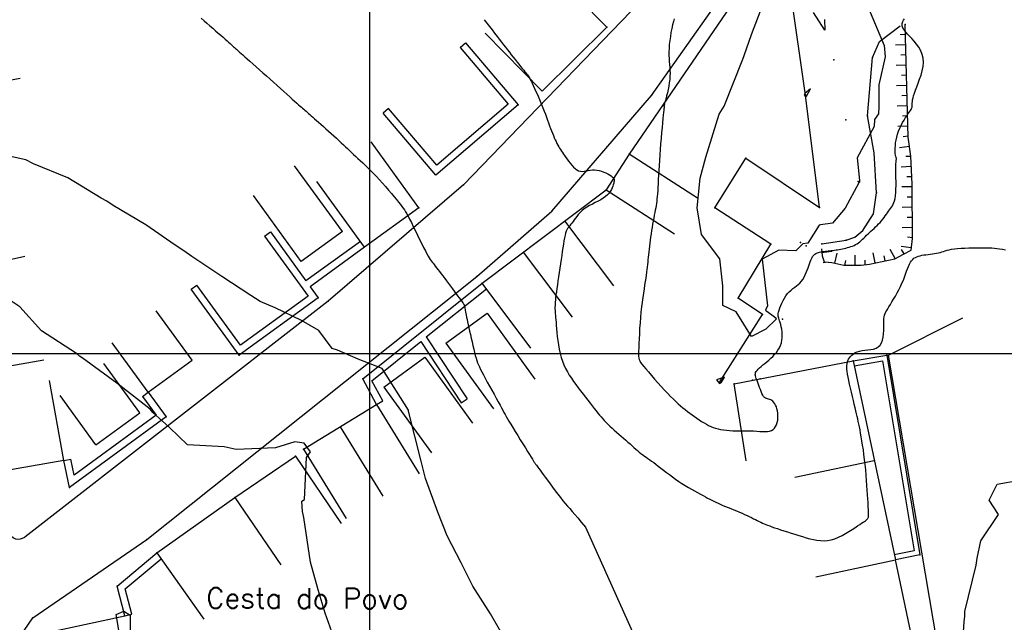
# Model space of a CAD drawing. Header units: millimetres. Extents: x 196436 to 199900, y 8705373 to 8708636.
# Tile 174 of 238: x 198266 to 198362, y 8706874 to 8706933. Entities that reach past the tile are written whole.
import ezdxf
from ezdxf.enums import TextEntityAlignment as Align

# ---------------------------------------------------------------- set-up
doc = ezdxf.new("R2010")
doc.units = ezdxf.units.MM
doc.header["$LTSCALE"] = 5
for name, color, linetype in [('$CURVAS1', 30, 'Continuous'), ('$CURVAS2', 40, 'Continuous'), ('CASA', 6, 'Continuous'), ('MALHA', 9, 'Continuous'), ('MEIO-FIO', 7, 'Continuous'), ('MURO', 9, 'Continuous'), ('PE', 7, 'Continuous'), ('PONTE', 3, 'Continuous'), ('TALUDE', 212, 'Continuous'), ('TEXTO', 2, 'Continuous')]:
    doc.layers.add(name, color=color, linetype=linetype)
doc.styles.add('GEOSIS', font='ROMANS.SHX')

# ---------------------------------------------------------------- blocks, each defined once
blk = doc.blocks.new('C')
at = {"layer": 'CASA'}
blk.add_lwpolyline([(0, 0), (0, 8)], dxfattribs=at)
blk = doc.blocks.new('T1')
at = {"layer": 'TALUDE'}
for points in [[(0, 0), (0, 1)], [(1, 0), (1, 0.5)]]:
    blk.add_lwpolyline(points, dxfattribs=at)
blk = doc.blocks.new('A$C52B76FAD')
at = {"layer": 'CASA'}
for points in [[(0, 8), (0, 0)], [(0, 8), (5, 8)], [(5, 8), (5, 0)]]:
    blk.add_lwpolyline(points, dxfattribs=at)
blk = doc.blocks.new('A$C4E6421C2')
at = {"layer": 'CASA', "rotation": 289.1624398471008}
blk.add_blockref('A$C52B76FAD', (0, 4.723), dxfattribs=at)

msp = doc.modelspace()

# ---------------------------------------------------------------- linework, layer by layer
at = {"layer": '$CURVAS1'}
for points in [[(198344.755, 8706932.827, 680), (198344.798, 8706931.776, 680), (198343.68, 8706933.504, 680)], [(198342.745, 8706925.355, 680), (198342.965, 8706925.295, 680), (198343.369, 8706926.008, 680), (198342.812, 8706925.557, 680), (198342.745, 8706925.355, 680)], [(198312.911, 8706872.633, 685), (198311.894, 8706874.384, 685), (198310.168, 8706877.12, 685), (198309.03, 8706879.397, 685), (198307.653, 8706882.057, 685), (198306.733, 8706884.407, 685), (198305.497, 8706887.706, 685), (198305.075, 8706889.414, 685), (198303.831, 8706894.324, 685), (198303.823, 8706894.43, 685), (198301.257, 8706898.524, 685), (198300.669, 8706898.746, 685), (198298.895, 8706899.442, 685), (198296.845, 8706900.331, 685), (198296.319, 8706900.467, 685), (198295.02, 8706902.247, 685), (198293.298, 8706903.226, 685), (198290.729, 8706904.477, 685), (198289.236, 8706905.104, 685), (198288.336, 8706905.674, 685), (198285.465, 8706907.556, 685), (198282.539, 8706909.513, 685), (198281.735, 8706910.091, 685), (198280.889, 8706910.644, 685), (198278.015, 8706912.644, 685), (198274.791, 8706914.547, 685), (198274.174, 8706914.96, 685), (198273.613, 8706915.267, 685), (198270.317, 8706917.242, 685), (198266.954, 8706918.644, 685), (198266.206, 8706919.022, 685), (198263.671, 8706919.596, 685)]]:
    msp.add_polyline3d(points, dxfattribs=at)
at = {"layer": '$CURVAS2', "elevation": 684}
msp.add_lwpolyline([(198321.231, 8706882.926), (198326.863, 8706870.446), (198332.535, 8706849.07), (198334.162, 8706833.473), (198335.448, 8706817.2), (198336.078, 8706806.352), (198335.011, 8706794.833), (198331.878, 8706776.546), (198328.103, 8706766.395), (198327.05, 8706758.266), (198325.296, 8706745.056), (198326.296, 8706740.984), (198328.339, 8706743.009), (198329.769, 8706750.255), (198330.303, 8706757.614), (198330.064, 8706760.208), (198330.914, 8706763.131), (198334.896, 8706774.239), (198337.185, 8706780.836), (198343.698, 8706798.758), (198344.01, 8706808.205), (198344.914, 8706823.704), (198346.578, 8706833.685), (198352.552, 8706836.188)], dxfattribs=at)
at = {"layer": '$CURVAS2'}
for points in [[(198349.077, 8706933.945, 681), (198350.618, 8706930.246, 681), (198350.704, 8706929.157, 681), (198350.108, 8706926.393, 681), (198350.083, 8706924.218, 681), (198350.059, 8706923.541, 681), (198349.669, 8706922.995, 681), (198349.624, 8706922.294, 681), (198347.973, 8706919.227, 681), (198348.186, 8706916.991, 681), (198348.202, 8706916.825, 681), (198348.121, 8706916.748, 681), (198346.796, 8706914.279, 681), (198345.526, 8706912.799, 681), (198344.366, 8706912.62, 681), (198344.209, 8706912.592, 681), (198343.126, 8706910.843, 681), (198342.602, 8706910.767, 681), (198341.923, 8706910.068, 681), (198340.269, 8706910.136, 681), (198338.631, 8706909.268, 681), (198339.128, 8706904.672, 681), (198338.956, 8706904.249, 681), (198339.963, 8706903.496, 681), (198339.986, 8706903.372, 681), (198338.99, 8706902.364, 681), (198337.585, 8706901.662, 681), (198336.061, 8706904.077, 681), (198334.758, 8706904.696, 681), (198334.764, 8706906.633, 681), (198334.444, 8706909.286, 681), (198332.644, 8706911.672, 681), (198332.227, 8706914.296, 681), (198332.219, 8706914.305, 681), (198332.52, 8706917.212, 681), (198333.08, 8706919.292, 681), (198334.397, 8706923.507, 681), (198334.881, 8706924.284, 681), (198336.71, 8706928.917, 681), (198336.845, 8706929.276, 681), (198337.584, 8706931.356, 681), (198338.675, 8706934.268, 681)], [(198283.458, 8706932.937, 684), (198283.733, 8706932.701, 684), (198284.015, 8706932.457, 684), (198284.3, 8706932.209, 684), (198284.583, 8706931.962, 684), (198284.859, 8706931.72, 684), (198285.124, 8706931.487, 684), (198285.373, 8706931.268, 684), (198285.602, 8706931.066, 684), (198285.806, 8706930.886, 684), (198285.987, 8706930.725, 684), (198286.148, 8706930.582, 684), (198286.291, 8706930.455, 684), (198286.418, 8706930.341, 684), (198286.531, 8706930.239, 684), (198286.634, 8706930.145, 684), (198286.729, 8706930.059, 684), (198286.818, 8706929.977, 684), (198286.907, 8706929.895, 684), (198287.001, 8706929.809, 684), (198287.105, 8706929.714, 684), (198287.225, 8706929.606, 684), (198287.365, 8706929.479, 684), (198287.532, 8706929.33, 684), (198287.731, 8706929.154, 684), (198287.965, 8706928.947, 684), (198288.232, 8706928.713, 684), (198288.525, 8706928.456, 684), (198288.84, 8706928.179, 684), (198289.173, 8706927.886, 684), (198289.517, 8706927.582, 684), (198289.868, 8706927.272, 684), (198290.221, 8706926.958, 684), (198290.571, 8706926.645, 684), (198290.914, 8706926.336, 684), (198291.247, 8706926.036, 684), (198291.567, 8706925.747, 684), (198291.869, 8706925.474, 684), (198292.151, 8706925.219, 684), (198292.409, 8706924.986, 684), (198292.639, 8706924.779, 684), (198292.84, 8706924.599, 684), (198293.015, 8706924.444, 684), (198293.167, 8706924.31, 684), (198293.302, 8706924.193, 684), (198293.424, 8706924.087, 684), (198293.538, 8706923.989, 684), (198293.649, 8706923.894, 684), (198293.76, 8706923.799, 684), (198293.876, 8706923.699, 684), (198293.999, 8706923.592, 684), (198294.132, 8706923.477, 684), (198294.275, 8706923.352, 684), (198294.431, 8706923.214, 684), (198294.602, 8706923.064, 684), (198294.79, 8706922.898, 684), (198294.997, 8706922.715, 684), (198295.222, 8706922.515, 684), (198295.464, 8706922.301, 684), (198295.717, 8706922.075, 684), (198295.977, 8706921.842, 684), (198296.24, 8706921.607, 684), (198296.5, 8706921.372, 684), (198296.753, 8706921.141, 684), (198296.994, 8706920.919, 684), (198297.221, 8706920.708, 684), (198297.436, 8706920.506, 684), (198297.641, 8706920.312, 684), (198297.839, 8706920.123, 684), (198298.036, 8706919.936, 684), (198298.233, 8706919.748, 684), (198298.434, 8706919.559, 684), (198298.642, 8706919.364, 684), (198298.861, 8706919.162, 684), (198299.09, 8706918.951, 684), (198299.329, 8706918.729, 684), (198299.578, 8706918.494, 684), (198299.838, 8706918.245, 684), (198300.108, 8706917.979, 684), (198300.387, 8706917.696, 684), (198300.676, 8706917.392, 684), (198300.973, 8706917.069, 684), (198301.274, 8706916.732, 684), (198301.574, 8706916.389, 684), (198301.867, 8706916.048, 684), (198302.147, 8706915.716, 684), (198302.41, 8706915.402, 684), (198302.648, 8706915.113, 684), (198302.858, 8706914.857, 684), (198303.035, 8706914.638, 684), (198303.186, 8706914.447, 684), (198303.317, 8706914.272, 684), (198303.436, 8706914.1, 684), (198303.55, 8706913.918, 684), (198303.669, 8706913.715, 684), (198303.797, 8706913.476, 684), (198303.945, 8706913.191, 684), (198304.115, 8706912.85, 684), (198304.306, 8706912.465, 684), (198304.509, 8706912.051, 684), (198304.719, 8706911.622, 684), (198304.928, 8706911.194, 684), (198305.131, 8706910.782, 684), (198305.321, 8706910.401, 684), (198305.491, 8706910.067, 684), (198305.638, 8706909.79, 684), (198305.763, 8706909.564, 684), (198305.872, 8706909.379, 684), (198305.969, 8706909.226, 684), (198306.061, 8706909.094, 684), (198306.152, 8706908.974, 684), (198306.246, 8706908.854, 684), (198306.35, 8706908.726, 684), (198306.466, 8706908.58, 684), (198306.595, 8706908.417, 684), (198306.736, 8706908.238, 684), (198306.887, 8706908.042, 684), (198307.048, 8706907.833, 684), (198307.218, 8706907.61, 684), (198307.396, 8706907.375, 684), (198307.58, 8706907.13, 684), (198307.769, 8706906.875, 684), (198307.96, 8706906.616, 684), (198308.149, 8706906.359, 684), (198308.332, 8706906.108, 684), (198308.506, 8706905.871, 684), (198308.667, 8706905.652, 684), (198308.811, 8706905.456, 684), (198308.935, 8706905.291, 684), (198309.035, 8706905.159, 684), (198309.114, 8706905.056, 684), (198309.175, 8706904.979, 684), (198309.22, 8706904.922, 684), (198309.253, 8706904.879, 684), (198309.276, 8706904.845, 684), (198309.292, 8706904.816, 684), (198309.305, 8706904.786, 684), (198309.317, 8706904.75, 684), (198309.328, 8706904.707, 684), (198309.34, 8706904.655, 684), (198309.353, 8706904.592, 684), (198309.367, 8706904.518, 684), (198309.383, 8706904.431, 684), (198309.402, 8706904.329, 684), (198309.424, 8706904.212, 684), (198309.45, 8706904.077, 684), (198309.48, 8706903.923, 684), (198309.515, 8706903.749, 684), (198309.554, 8706903.554, 684), (198309.6, 8706903.335, 684), (198309.65, 8706903.091, 684), (198309.708, 8706902.82, 684), (198309.771, 8706902.522, 684), (198309.842, 8706902.196, 684), (198309.918, 8706901.849, 684), (198309.999, 8706901.489, 684), (198310.081, 8706901.125, 684), (198310.165, 8706900.766, 684), (198310.248, 8706900.419, 684), (198310.329, 8706900.093, 684), (198310.406, 8706899.797, 684), (198310.479, 8706899.536, 684), (198310.551, 8706899.303, 684), (198310.627, 8706899.086, 684), (198310.709, 8706898.876, 684), (198310.804, 8706898.661, 684), (198310.914, 8706898.431, 684), (198311.045, 8706898.176, 684), (198311.199, 8706897.884, 684), (198311.381, 8706897.549, 684), (198311.584, 8706897.18, 684), (198311.801, 8706896.788, 684), (198312.024, 8706896.386, 684), (198312.247, 8706895.986, 684), (198312.461, 8706895.6, 684), (198312.661, 8706895.241, 684), (198312.837, 8706894.92, 684), (198312.986, 8706894.645, 684), (198313.113, 8706894.408, 684), (198313.227, 8706894.195, 684), (198313.336, 8706893.994, 684), (198313.448, 8706893.79, 684), (198313.572, 8706893.572, 684), (198313.715, 8706893.325, 684), (198313.887, 8706893.037, 684), (198314.093, 8706892.699, 684), (198314.325, 8706892.321, 684), (198314.575, 8706891.918, 684), (198314.832, 8706891.505, 684), (198315.088, 8706891.096, 684), (198315.332, 8706890.707, 684), (198315.554, 8706890.352, 684), (198315.746, 8706890.046, 684), (198315.901, 8706889.8, 684), (198316.02, 8706889.608, 684), (198316.111, 8706889.463, 684), (198316.178, 8706889.355, 684), (198316.229, 8706889.276, 684), (198316.268, 8706889.216, 684), (198316.302, 8706889.166, 684), (198316.335, 8706889.118, 684), (198316.375, 8706889.064, 684), (198316.423, 8706888.999, 684), (198316.484, 8706888.917, 684), (198316.561, 8706888.814, 684), (198316.656, 8706888.686, 684), (198316.773, 8706888.528, 684), (198316.915, 8706888.336, 684), (198317.085, 8706888.104, 684), (198317.285, 8706887.831, 684), (198317.51, 8706887.524, 684), (198317.754, 8706887.193, 684), (198318.01, 8706886.848, 684), (198318.272, 8706886.498, 684), (198318.533, 8706886.154, 684), (198318.787, 8706885.824, 684), (198319.028, 8706885.52, 684), (198319.252, 8706885.245, 684), (198319.468, 8706884.99, 684), (198319.687, 8706884.736, 684), (198319.92, 8706884.468, 684), (198320.18, 8706884.169, 684), (198320.477, 8706883.823, 684), (198320.824, 8706883.415, 684), (198321.231, 8706882.926, 684)], [(198329.965, 8706932.891, 682), (198329.883, 8706932.607, 682), (198329.802, 8706932.284, 682), (198329.724, 8706931.929, 682), (198329.652, 8706931.551, 682), (198329.587, 8706931.159, 682), (198329.531, 8706930.761, 682), (198329.487, 8706930.367, 682), (198329.457, 8706929.984, 682), (198329.442, 8706929.622, 682), (198329.444, 8706929.287, 682), (198329.459, 8706928.975, 682), (198329.481, 8706928.68, 682), (198329.507, 8706928.396, 682), (198329.532, 8706928.116, 682), (198329.551, 8706927.836, 682), (198329.558, 8706927.548, 682), (198329.551, 8706927.246, 682), (198329.524, 8706926.926, 682), (198329.481, 8706926.596, 682), (198329.425, 8706926.263, 682), (198329.362, 8706925.935, 682), (198329.294, 8706925.622, 682), (198329.226, 8706925.331, 682), (198329.161, 8706925.072, 682), (198329.105, 8706924.852, 682), (198329.06, 8706924.679, 682), (198329.025, 8706924.548, 682), (198328.999, 8706924.453, 682), (198328.981, 8706924.388, 682), (198328.969, 8706924.347, 682), (198328.963, 8706924.323, 682), (198328.96, 8706924.312, 682), (198328.959, 8706924.307, 682), (198328.959, 8706924.302, 682), (198328.96, 8706924.297, 682), (198328.962, 8706924.292, 682), (198328.963, 8706924.286, 682), (198328.965, 8706924.281, 682), (198328.968, 8706924.276, 682), (198328.969, 8706924.271, 682), (198328.971, 8706924.266, 682), (198328.972, 8706924.26, 682), (198328.972, 8706924.244, 682), (198328.969, 8706924.21, 682), (198328.964, 8706924.147, 682), (198328.954, 8706924.046, 682), (198328.94, 8706923.898, 682), (198328.92, 8706923.692, 682), (198328.893, 8706923.419, 682), (198328.859, 8706923.073, 682), (198328.82, 8706922.663, 682), (198328.776, 8706922.2, 682), (198328.729, 8706921.696, 682), (198328.681, 8706921.163, 682), (198328.634, 8706920.612, 682), (198328.589, 8706920.056, 682), (198328.548, 8706919.506, 682), (198328.512, 8706918.973, 682), (198328.48, 8706918.461, 682), (198328.452, 8706917.972, 682), (198328.427, 8706917.51, 682), (198328.405, 8706917.076, 682), (198328.383, 8706916.674, 682), (198328.363, 8706916.305, 682), (198328.342, 8706915.974, 682), (198328.32, 8706915.68, 682), (198328.297, 8706915.418, 682), (198328.273, 8706915.179, 682), (198328.245, 8706914.958, 682), (198328.215, 8706914.746, 682), (198328.182, 8706914.535, 682), (198328.145, 8706914.318, 682), (198328.104, 8706914.087, 682), (198328.058, 8706913.837, 682), (198328.009, 8706913.569, 682), (198327.957, 8706913.286, 682), (198327.903, 8706912.99, 682), (198327.849, 8706912.686, 682), (198327.796, 8706912.375, 682), (198327.744, 8706912.062, 682), (198327.694, 8706911.748, 682), (198327.648, 8706911.438, 682), (198327.606, 8706911.131, 682), (198327.567, 8706910.831, 682), (198327.53, 8706910.536, 682), (198327.497, 8706910.249, 682), (198327.466, 8706909.971, 682), (198327.438, 8706909.702, 682), (198327.412, 8706909.444, 682), (198327.388, 8706909.198, 682), (198327.364, 8706908.958, 682), (198327.34, 8706908.72, 682), (198327.315, 8706908.48, 682), (198327.286, 8706908.233, 682), (198327.253, 8706907.973, 682), (198327.215, 8706907.695, 682), (198327.17, 8706907.396, 682), (198327.118, 8706907.07, 682), (198327.06, 8706906.717, 682), (198326.997, 8706906.339, 682), (198326.933, 8706905.934, 682), (198326.868, 8706905.503, 682), (198326.805, 8706905.048, 682), (198326.745, 8706904.567, 682), (198326.691, 8706904.062, 682), (198326.644, 8706903.535, 682), (198326.604, 8706902.996, 682), (198326.57, 8706902.458, 682), (198326.542, 8706901.932, 682), (198326.519, 8706901.433, 682), (198326.5, 8706900.971, 682), (198326.484, 8706900.56, 682), (198326.472, 8706900.212, 682), (198326.464, 8706899.935, 682), (198326.463, 8706899.716, 682), (198326.477, 8706899.541, 682), (198326.511, 8706899.391, 682), (198326.571, 8706899.252, 682), (198326.663, 8706899.106, 682), (198326.792, 8706898.938, 682), (198326.964, 8706898.731, 682), (198327.183, 8706898.473, 682), (198327.442, 8706898.171, 682), (198327.732, 8706897.836, 682), (198328.043, 8706897.48, 682), (198328.368, 8706897.113, 682), (198328.696, 8706896.748, 682), (198329.019, 8706896.395, 682), (198329.328, 8706896.065, 682), (198329.615, 8706895.768, 682), (198329.882, 8706895.502, 682), (198330.133, 8706895.261, 682), (198330.371, 8706895.043, 682), (198330.6, 8706894.842, 682), (198330.823, 8706894.654, 682), (198331.044, 8706894.474, 682), (198331.267, 8706894.299, 682), (198331.495, 8706894.125, 682), (198331.726, 8706893.952, 682), (198331.96, 8706893.782, 682), (198332.196, 8706893.618, 682), (198332.432, 8706893.459, 682), (198332.667, 8706893.308, 682), (198332.9, 8706893.167, 682), (198333.13, 8706893.037, 682), (198333.356, 8706892.919, 682), (198333.581, 8706892.814, 682), (198333.808, 8706892.721, 682), (198334.041, 8706892.64, 682), (198334.282, 8706892.572, 682), (198334.536, 8706892.515, 682), (198334.806, 8706892.47, 682), (198335.095, 8706892.437, 682), (198335.404, 8706892.415, 682), (198335.732, 8706892.402, 682), (198336.071, 8706892.395, 682), (198336.418, 8706892.393, 682), (198336.768, 8706892.392, 682), (198337.115, 8706892.39, 682), (198337.455, 8706892.385, 682), (198337.782, 8706892.374, 682), (198338.092, 8706892.355, 682), (198338.384, 8706892.335, 682), (198338.657, 8706892.318, 682), (198338.909, 8706892.311, 682), (198339.14, 8706892.32, 682), (198339.349, 8706892.351, 682), (198339.534, 8706892.41, 682), (198339.695, 8706892.503, 682), (198339.832, 8706892.634, 682), (198339.944, 8706892.799, 682), (198340.033, 8706892.991, 682), (198340.099, 8706893.204, 682), (198340.144, 8706893.43, 682), (198340.168, 8706893.664, 682), (198340.172, 8706893.899, 682), (198340.157, 8706894.128, 682), (198340.124, 8706894.345, 682), (198340.076, 8706894.548, 682), (198340.013, 8706894.735, 682), (198339.939, 8706894.905, 682), (198339.855, 8706895.055, 682), (198339.763, 8706895.185, 682), (198339.666, 8706895.291, 682), (198339.565, 8706895.373, 682), (198339.462, 8706895.431, 682), (198339.359, 8706895.47, 682), (198339.256, 8706895.499, 682), (198339.154, 8706895.526, 682), (198339.053, 8706895.557, 682), (198338.954, 8706895.603, 682), (198338.858, 8706895.669, 682), (198338.766, 8706895.765, 682), (198338.679, 8706895.895, 682), (198338.595, 8706896.055, 682), (198338.515, 8706896.237, 682), (198338.439, 8706896.434, 682), (198338.366, 8706896.639, 682), (198338.296, 8706896.844, 682), (198338.228, 8706897.041, 682), (198338.163, 8706897.224, 682), (198338.1, 8706897.387, 682), (198338.044, 8706897.532, 682), (198337.996, 8706897.661, 682), (198337.962, 8706897.78, 682), (198337.945, 8706897.891, 682), (198337.948, 8706897.998, 682), (198337.975, 8706898.105, 682), (198338.031, 8706898.215, 682), (198338.117, 8706898.331, 682), (198338.23, 8706898.454, 682), (198338.368, 8706898.585, 682), (198338.525, 8706898.722, 682), (198338.698, 8706898.867, 682), (198338.883, 8706899.018, 682), (198339.075, 8706899.177, 682), (198339.272, 8706899.343, 682), (198339.469, 8706899.517, 682), (198339.661, 8706899.699, 682), (198339.846, 8706899.891, 682), (198340.018, 8706900.092, 682), (198340.175, 8706900.305, 682), (198340.311, 8706900.53, 682), (198340.423, 8706900.768, 682), (198340.507, 8706901.02, 682), (198340.561, 8706901.286, 682), (198340.586, 8706901.561, 682), (198340.588, 8706901.838, 682), (198340.57, 8706902.111, 682), (198340.537, 8706902.374, 682), (198340.493, 8706902.62, 682), (198340.442, 8706902.844, 682), (198340.389, 8706903.038, 682), (198340.337, 8706903.199, 682), (198340.289, 8706903.333, 682), (198340.247, 8706903.449, 682), (198340.215, 8706903.556, 682), (198340.195, 8706903.662, 682), (198340.188, 8706903.777, 682), (198340.199, 8706903.908, 682), (198340.228, 8706904.066, 682), (198340.279, 8706904.255, 682), (198340.35, 8706904.471, 682), (198340.439, 8706904.705, 682), (198340.546, 8706904.95, 682), (198340.669, 8706905.198, 682), (198340.806, 8706905.44, 682), (198340.955, 8706905.669, 682), (198341.116, 8706905.878, 682), (198341.286, 8706906.059, 682), (198341.463, 8706906.218, 682), (198341.644, 8706906.362, 682), (198341.824, 8706906.497, 682), (198342.002, 8706906.629, 682), (198342.174, 8706906.767, 682), (198342.338, 8706906.916, 682), (198342.488, 8706907.083, 682), (198342.625, 8706907.273, 682), (198342.748, 8706907.482, 682), (198342.858, 8706907.705, 682), (198342.957, 8706907.935, 682), (198343.046, 8706908.166, 682), (198343.128, 8706908.393, 682), (198343.202, 8706908.609, 682), (198343.271, 8706908.81, 682), (198343.336, 8706908.989, 682), (198343.399, 8706909.148, 682), (198343.46, 8706909.288, 682), (198343.521, 8706909.41, 682), (198343.585, 8706909.516, 682), (198343.651, 8706909.607, 682), (198343.722, 8706909.685, 682), (198343.799, 8706909.751, 682), (198343.883, 8706909.807, 682), (198343.973, 8706909.854, 682), (198344.068, 8706909.892, 682), (198344.168, 8706909.924, 682), (198344.269, 8706909.95, 682), (198344.373, 8706909.971, 682), (198344.477, 8706909.988, 682), (198344.58, 8706910.003, 682), (198344.681, 8706910.016, 682), (198344.782, 8706910.028, 682), (198344.884, 8706910.04, 682), (198344.988, 8706910.051, 682), (198345.095, 8706910.063, 682), (198345.207, 8706910.076, 682), (198345.326, 8706910.09, 682), (198345.453, 8706910.106, 682), (198345.588, 8706910.124, 682), (198345.732, 8706910.144, 682), (198345.882, 8706910.166, 682), (198346.038, 8706910.191, 682), (198346.198, 8706910.219, 682), (198346.361, 8706910.249, 682), (198346.527, 8706910.281, 682), (198346.693, 8706910.316, 682), (198346.86, 8706910.354, 682), (198347.025, 8706910.395, 682), (198347.189, 8706910.441, 682), (198347.35, 8706910.493, 682), (198347.508, 8706910.551, 682), (198347.662, 8706910.618, 682), (198347.812, 8706910.693, 682), (198347.956, 8706910.778, 682), (198348.095, 8706910.874, 682), (198348.23, 8706910.979, 682), (198348.361, 8706911.093, 682), (198348.492, 8706911.213, 682), (198348.622, 8706911.339, 682), (198348.754, 8706911.47, 682), (198348.888, 8706911.603, 682), (198349.028, 8706911.738, 682), (198349.172, 8706911.874, 682), (198349.321, 8706912.01, 682), (198349.473, 8706912.148, 682), (198349.626, 8706912.288, 682), (198349.779, 8706912.43, 682), (198349.929, 8706912.575, 682), (198350.076, 8706912.724, 682), (198350.217, 8706912.877, 682), (198350.352, 8706913.034, 682), (198350.481, 8706913.193, 682), (198350.603, 8706913.354, 682), (198350.72, 8706913.514, 682), (198350.833, 8706913.672, 682), (198350.941, 8706913.825, 682), (198351.045, 8706913.973, 682), (198351.147, 8706914.113, 682), (198351.245, 8706914.244, 682), (198351.339, 8706914.374, 682), (198351.428, 8706914.508, 682), (198351.51, 8706914.654, 682), (198351.583, 8706914.819, 682), (198351.647, 8706915.009, 682), (198351.7, 8706915.233, 682), (198351.74, 8706915.496, 682), (198351.766, 8706915.802, 682), (198351.781, 8706916.143, 682), (198351.787, 8706916.506, 682), (198351.786, 8706916.879, 682), (198351.781, 8706917.249, 682), (198351.775, 8706917.604, 682), (198351.769, 8706917.931, 682), (198351.767, 8706918.219, 682), (198351.771, 8706918.457, 682), (198351.779, 8706918.649, 682), (198351.789, 8706918.801, 682), (198351.8, 8706918.918, 682), (198351.811, 8706919.008, 682), (198351.819, 8706919.076, 682), (198351.823, 8706919.128, 682), (198351.822, 8706919.17, 682), (198351.813, 8706919.208, 682), (198351.8, 8706919.248, 682), (198351.782, 8706919.293, 682), (198351.762, 8706919.35, 682), (198351.742, 8706919.422, 682), (198351.723, 8706919.515, 682), (198351.708, 8706919.634, 682), (198351.698, 8706919.784, 682), (198351.694, 8706919.967, 682), (198351.7, 8706920.182, 682), (198351.716, 8706920.421, 682), (198351.744, 8706920.682, 682), (198351.787, 8706920.958, 682), (198351.847, 8706921.246, 682), (198351.925, 8706921.539, 682), (198352.023, 8706921.833, 682), (198352.142, 8706922.123, 682), (198352.277, 8706922.406, 682), (198352.423, 8706922.678, 682), (198352.573, 8706922.935, 682), (198352.723, 8706923.173, 682), (198352.865, 8706923.39, 682), (198352.994, 8706923.58, 682), (198353.104, 8706923.742, 682), (198353.192, 8706923.872, 682), (198353.257, 8706923.975, 682), (198353.305, 8706924.059, 682), (198353.337, 8706924.128, 682), (198353.356, 8706924.19, 682), (198353.367, 8706924.251, 682), (198353.371, 8706924.317, 682), (198353.373, 8706924.395, 682), (198353.375, 8706924.49, 682), (198353.38, 8706924.606, 682), (198353.393, 8706924.744, 682), (198353.417, 8706924.909, 682), (198353.454, 8706925.102, 682), (198353.51, 8706925.325, 682), (198353.587, 8706925.583, 682), (198353.689, 8706925.876, 682), (198353.817, 8706926.206, 682), (198353.96, 8706926.567, 682), (198354.107, 8706926.953, 682), (198354.245, 8706927.357, 682), (198354.361, 8706927.77, 682), (198354.443, 8706928.187, 682), (198354.479, 8706928.6, 682), (198354.455, 8706929.001, 682), (198354.364, 8706929.385, 682), (198354.215, 8706929.749, 682), (198354.024, 8706930.091, 682), (198353.804, 8706930.408, 682), (198353.569, 8706930.698, 682), (198353.334, 8706930.96, 682), (198353.113, 8706931.192, 682), (198352.92, 8706931.39, 682), (198352.767, 8706931.555, 682), (198352.65, 8706931.689, 682), (198352.565, 8706931.798, 682), (198352.505, 8706931.886, 682), (198352.466, 8706931.957, 682), (198352.441, 8706932.016, 682), (198352.424, 8706932.069, 682), (198352.411, 8706932.118, 682), (198352.397, 8706932.169, 682), (198352.383, 8706932.225, 682), (198352.374, 8706932.286, 682), (198352.374, 8706932.356, 682), (198352.385, 8706932.436, 682), (198352.412, 8706932.528, 682), (198352.458, 8706932.634, 682), (198352.527, 8706932.757, 682), (198352.62, 8706932.897, 682)], [(198311.261, 8706932.8, 683), (198311.526, 8706932.461, 683), (198311.792, 8706932.121, 683), (198312.054, 8706931.786, 683), (198312.305, 8706931.464, 683), (198312.541, 8706931.16, 683), (198312.763, 8706930.872, 683), (198312.975, 8706930.6, 683), (198313.177, 8706930.338, 683), (198313.372, 8706930.086, 683), (198313.563, 8706929.84, 683), (198313.753, 8706929.598, 683), (198313.943, 8706929.356, 683), (198314.134, 8706929.114, 683), (198314.326, 8706928.874, 683), (198314.514, 8706928.639, 683), (198314.695, 8706928.414, 683), (198314.866, 8706928.202, 683), (198315.025, 8706928.008, 683), (198315.167, 8706927.834, 683), (198315.289, 8706927.685, 683), (198315.391, 8706927.562, 683), (198315.474, 8706927.459, 683), (198315.546, 8706927.368, 683), (198315.61, 8706927.278, 683), (198315.671, 8706927.182, 683), (198315.735, 8706927.071, 683), (198315.807, 8706926.936, 683), (198315.892, 8706926.768, 683), (198315.993, 8706926.561, 683), (198316.109, 8706926.319, 683), (198316.237, 8706926.048, 683), (198316.372, 8706925.753, 683), (198316.513, 8706925.441, 683), (198316.655, 8706925.118, 683), (198316.795, 8706924.789, 683), (198316.931, 8706924.461, 683), (198317.06, 8706924.138, 683), (198317.181, 8706923.823, 683), (198317.296, 8706923.516, 683), (198317.405, 8706923.217, 683), (198317.51, 8706922.927, 683), (198317.611, 8706922.647, 683), (198317.709, 8706922.378, 683), (198317.805, 8706922.119, 683), (198317.899, 8706921.871, 683), (198317.992, 8706921.636, 683), (198318.084, 8706921.412, 683), (198318.174, 8706921.199, 683), (198318.264, 8706920.999, 683), (198318.352, 8706920.81, 683), (198318.44, 8706920.633, 683), (198318.526, 8706920.467, 683), (198318.611, 8706920.313, 683), (198318.698, 8706920.167, 683), (198318.786, 8706920.026, 683), (198318.877, 8706919.886, 683), (198318.974, 8706919.744, 683), (198319.077, 8706919.595, 683), (198319.188, 8706919.437, 683), (198319.308, 8706919.266, 683), (198319.439, 8706919.079, 683), (198319.58, 8706918.884, 683), (198319.729, 8706918.687, 683), (198319.886, 8706918.496, 683), (198320.049, 8706918.319, 683), (198320.218, 8706918.163, 683), (198320.392, 8706918.037, 683), (198320.568, 8706917.947, 683), (198320.748, 8706917.898, 683), (198320.93, 8706917.885, 683), (198321.116, 8706917.898, 683), (198321.307, 8706917.928, 683), (198321.504, 8706917.965, 683), (198321.707, 8706918.001, 683), (198321.918, 8706918.027, 683), (198322.136, 8706918.033, 683), (198322.362, 8706918.012, 683), (198322.593, 8706917.967, 683), (198322.821, 8706917.903, 683), (198323.044, 8706917.823, 683), (198323.254, 8706917.734, 683), (198323.447, 8706917.638, 683), (198323.619, 8706917.542, 683), (198323.763, 8706917.449, 683), (198323.876, 8706917.362, 683), (198323.959, 8706917.281, 683), (198324.017, 8706917.202, 683), (198324.051, 8706917.121, 683), (198324.064, 8706917.034, 683), (198324.061, 8706916.94, 683), (198324.044, 8706916.835, 683), (198324.016, 8706916.715, 683), (198323.979, 8706916.577, 683), (198323.93, 8706916.426, 683), (198323.867, 8706916.264, 683), (198323.786, 8706916.094, 683), (198323.684, 8706915.92, 683), (198323.556, 8706915.746, 683), (198323.401, 8706915.575, 683), (198323.213, 8706915.411, 683), (198322.993, 8706915.255, 683), (198322.745, 8706915.107, 683), (198322.478, 8706914.963, 683), (198322.199, 8706914.821, 683), (198321.916, 8706914.677, 683), (198321.638, 8706914.529, 683), (198321.372, 8706914.374, 683), (198321.126, 8706914.209, 683), (198320.906, 8706914.032, 683), (198320.711, 8706913.847, 683), (198320.538, 8706913.658, 683), (198320.385, 8706913.469, 683), (198320.249, 8706913.286, 683), (198320.126, 8706913.112, 683), (198320.016, 8706912.953, 683), (198319.913, 8706912.811, 683), (198319.817, 8706912.691, 683), (198319.726, 8706912.586, 683), (198319.641, 8706912.487, 683), (198319.561, 8706912.388, 683), (198319.486, 8706912.28, 683), (198319.415, 8706912.156, 683), (198319.349, 8706912.007, 683), (198319.287, 8706911.825, 683), (198319.229, 8706911.604, 683), (198319.173, 8706911.347, 683), (198319.12, 8706911.056, 683), (198319.068, 8706910.734, 683), (198319.015, 8706910.386, 683), (198318.962, 8706910.015, 683), (198318.907, 8706909.624, 683), (198318.85, 8706909.217, 683), (198318.788, 8706908.797, 683), (198318.725, 8706908.371, 683), (198318.661, 8706907.945, 683), (198318.597, 8706907.525, 683), (198318.535, 8706907.118, 683), (198318.477, 8706906.73, 683), (198318.424, 8706906.368, 683), (198318.378, 8706906.038, 683), (198318.339, 8706905.744, 683), (198318.307, 8706905.484, 683), (198318.283, 8706905.253, 683), (198318.264, 8706905.047, 683), (198318.252, 8706904.861, 683), (198318.244, 8706904.69, 683), (198318.242, 8706904.531, 683), (198318.243, 8706904.378, 683), (198318.248, 8706904.227, 683), (198318.257, 8706904.073, 683), (198318.268, 8706903.909, 683), (198318.283, 8706903.731, 683), (198318.301, 8706903.532, 683), (198318.322, 8706903.308, 683), (198318.345, 8706903.052, 683), (198318.37, 8706902.76, 683), (198318.398, 8706902.428, 683), (198318.431, 8706902.061, 683), (198318.471, 8706901.668, 683), (198318.519, 8706901.258, 683), (198318.579, 8706900.838, 683), (198318.652, 8706900.417, 683), (198318.741, 8706900.002, 683), (198318.847, 8706899.602, 683), (198318.973, 8706899.224, 683), (198319.118, 8706898.865, 683), (198319.28, 8706898.523, 683), (198319.457, 8706898.193, 683), (198319.649, 8706897.873, 683), (198319.853, 8706897.559, 683), (198320.068, 8706897.248, 683), (198320.292, 8706896.936, 683), (198320.524, 8706896.621, 683), (198320.761, 8706896.305, 683), (198320.999, 8706895.992, 683), (198321.236, 8706895.684, 683), (198321.469, 8706895.385, 683), (198321.693, 8706895.099, 683), (198321.906, 8706894.828, 683), (198322.106, 8706894.576, 683), (198322.289, 8706894.345, 683), (198322.459, 8706894.132, 683), (198322.62, 8706893.934, 683), (198322.777, 8706893.748, 683), (198322.934, 8706893.568, 683), (198323.094, 8706893.393, 683), (198323.263, 8706893.217, 683), (198323.445, 8706893.038, 683), (198323.642, 8706892.853, 683), (198323.852, 8706892.661, 683), (198324.073, 8706892.466, 683), (198324.3, 8706892.267, 683), (198324.531, 8706892.068, 683), (198324.762, 8706891.869, 683), (198324.989, 8706891.671, 683), (198325.21, 8706891.477, 683), (198325.421, 8706891.288, 683), (198325.623, 8706891.104, 683), (198325.818, 8706890.927, 683), (198326.004, 8706890.756, 683), (198326.185, 8706890.593, 683), (198326.361, 8706890.438, 683), (198326.532, 8706890.292, 683), (198326.7, 8706890.155, 683), (198326.866, 8706890.027, 683), (198327.032, 8706889.906, 683), (198327.2, 8706889.788, 683), (198327.374, 8706889.668, 683), (198327.555, 8706889.544, 683), (198327.746, 8706889.411, 683), (198327.95, 8706889.266, 683), (198328.169, 8706889.105, 683), (198328.405, 8706888.926, 683), (198328.657, 8706888.731, 683), (198328.923, 8706888.523, 683), (198329.201, 8706888.306, 683), (198329.491, 8706888.084, 683), (198329.79, 8706887.861, 683), (198330.097, 8706887.639, 683), (198330.41, 8706887.422, 683), (198330.728, 8706887.213, 683), (198331.046, 8706887.014, 683), (198331.363, 8706886.824, 683), (198331.675, 8706886.644, 683), (198331.977, 8706886.474, 683), (198332.268, 8706886.314, 683), (198332.543, 8706886.165, 683), (198332.8, 8706886.027, 683), (198333.036, 8706885.9, 683), (198333.255, 8706885.782, 683), (198333.462, 8706885.671, 683), (198333.663, 8706885.566, 683), (198333.862, 8706885.465, 683), (198334.066, 8706885.366, 683), (198334.278, 8706885.267, 683), (198334.504, 8706885.167, 683), (198334.747, 8706885.063, 683), (198335.006, 8706884.956, 683), (198335.276, 8706884.847, 683), (198335.553, 8706884.737, 683), (198335.832, 8706884.624, 683), (198336.11, 8706884.511, 683), (198336.383, 8706884.398, 683), (198336.645, 8706884.286, 683), (198336.895, 8706884.174, 683), (198337.131, 8706884.064, 683), (198337.355, 8706883.957, 683), (198337.568, 8706883.852, 683), (198337.769, 8706883.751, 683), (198337.96, 8706883.655, 683), (198338.141, 8706883.564, 683), (198338.313, 8706883.479, 683), (198338.478, 8706883.4, 683), (198338.639, 8706883.325, 683), (198338.803, 8706883.254, 683), (198338.974, 8706883.183, 683), (198339.157, 8706883.111, 683), (198339.357, 8706883.035, 683), (198339.581, 8706882.955, 683), (198339.832, 8706882.867, 683), (198340.114, 8706882.771, 683), (198340.425, 8706882.667, 683), (198340.758, 8706882.558, 683), (198341.108, 8706882.445, 683), (198341.471, 8706882.329, 683), (198341.842, 8706882.213, 683), (198342.214, 8706882.097, 683), (198342.584, 8706881.985, 683), (198342.947, 8706881.877, 683), (198343.304, 8706881.779, 683), (198343.655, 8706881.695, 683), (198344.004, 8706881.631, 683), (198344.352, 8706881.591, 683), (198344.701, 8706881.581, 683), (198345.051, 8706881.607, 683), (198345.406, 8706881.672, 683), (198345.765, 8706881.779, 683), (198346.124, 8706881.923, 683), (198346.479, 8706882.094, 683), (198346.823, 8706882.282, 683), (198347.152, 8706882.48, 683), (198347.46, 8706882.677, 683), (198347.743, 8706882.865, 683), (198347.994, 8706883.034, 683), (198348.211, 8706883.178, 683), (198348.394, 8706883.299, 683), (198348.547, 8706883.399, 683), (198348.673, 8706883.483, 683), (198348.776, 8706883.554, 683), (198348.858, 8706883.617, 683), (198348.923, 8706883.674, 683), (198348.974, 8706883.729, 683), (198349.013, 8706883.786, 683), (198349.043, 8706883.845, 683), (198349.064, 8706883.905, 683), (198349.079, 8706883.966, 683), (198349.087, 8706884.027, 683), (198349.092, 8706884.089, 683), (198349.093, 8706884.151, 683), (198349.092, 8706884.213, 683), (198349.09, 8706884.275, 683), (198349.087, 8706884.344, 683), (198349.083, 8706884.428, 683), (198349.077, 8706884.536, 683), (198349.07, 8706884.676, 683), (198349.06, 8706884.854, 683), (198349.047, 8706885.081, 683), (198349.03, 8706885.363, 683), (198349.011, 8706885.706, 683), (198348.987, 8706886.103, 683), (198348.96, 8706886.544, 683), (198348.928, 8706887.019, 683), (198348.891, 8706887.52, 683), (198348.85, 8706888.036, 683), (198348.804, 8706888.557, 683), (198348.752, 8706889.074, 683), (198348.695, 8706889.579, 683), (198348.634, 8706890.066, 683), (198348.569, 8706890.535, 683), (198348.502, 8706890.981, 683), (198348.435, 8706891.402, 683), (198348.368, 8706891.796, 683), (198348.303, 8706892.159, 683), (198348.241, 8706892.489, 683), (198348.183, 8706892.786, 683), (198348.127, 8706893.056, 683), (198348.072, 8706893.309, 683), (198348.017, 8706893.555, 683), (198347.959, 8706893.803, 683), (198347.898, 8706894.062, 683), (198347.83, 8706894.343, 683), (198347.756, 8706894.654, 683), (198347.673, 8706895.002, 683), (198347.585, 8706895.38, 683), (198347.493, 8706895.776, 683), (198347.4, 8706896.181, 683), (198347.31, 8706896.585, 683), (198347.224, 8706896.975, 683), (198347.146, 8706897.342, 683), (198347.079, 8706897.676, 683), (198347.024, 8706897.969, 683), (198346.984, 8706898.223, 683), (198346.957, 8706898.445, 683), (198346.945, 8706898.64, 683), (198346.948, 8706898.814, 683), (198346.967, 8706898.973, 683), (198347.002, 8706899.123, 683), (198347.054, 8706899.27, 683), (198347.124, 8706899.417, 683), (198347.212, 8706899.563, 683), (198347.319, 8706899.705, 683), (198347.449, 8706899.839, 683), (198347.601, 8706899.961, 683), (198347.776, 8706900.07, 683), (198347.978, 8706900.16, 683), (198348.206, 8706900.229, 683), (198348.46, 8706900.276, 683), (198348.732, 8706900.308, 683), (198349.014, 8706900.337, 683), (198349.295, 8706900.373, 683), (198349.565, 8706900.427, 683), (198349.816, 8706900.509, 683), (198350.038, 8706900.629, 683), (198350.221, 8706900.798, 683), (198350.359, 8706901.023, 683), (198350.455, 8706901.295, 683), (198350.518, 8706901.6, 683), (198350.555, 8706901.926, 683), (198350.572, 8706902.258, 683), (198350.578, 8706902.584, 683), (198350.58, 8706902.89, 683), (198350.585, 8706903.164, 683), (198350.599, 8706903.396, 683), (198350.625, 8706903.593, 683), (198350.664, 8706903.763, 683), (198350.716, 8706903.918, 683), (198350.784, 8706904.067, 683), (198350.868, 8706904.221, 683), (198350.97, 8706904.388, 683), (198351.09, 8706904.581, 683), (198351.229, 8706904.805, 683), (198351.383, 8706905.058, 683), (198351.548, 8706905.335, 683), (198351.718, 8706905.631, 683), (198351.89, 8706905.94, 683), (198352.059, 8706906.257, 683), (198352.221, 8706906.577, 683), (198352.37, 8706906.896, 683), (198352.503, 8706907.206, 683), (198352.622, 8706907.507, 683), (198352.73, 8706907.795, 683), (198352.83, 8706908.068, 683), (198352.925, 8706908.322, 683), (198353.019, 8706908.555, 683), (198353.113, 8706908.765, 683), (198353.211, 8706908.949, 683), (198353.316, 8706909.105, 683), (198353.429, 8706909.236, 683), (198353.551, 8706909.343, 683), (198353.683, 8706909.43, 683), (198353.825, 8706909.501, 683), (198353.98, 8706909.557, 683), (198354.147, 8706909.602, 683), (198354.327, 8706909.639, 683), (198354.522, 8706909.671, 683), (198354.727, 8706909.7, 683), (198354.939, 8706909.726, 683), (198355.154, 8706909.751, 683), (198355.367, 8706909.778, 683), (198355.576, 8706909.807, 683), (198355.776, 8706909.841, 683), (198355.963, 8706909.88, 683), (198356.136, 8706909.925, 683), (198356.299, 8706909.976, 683), (198356.461, 8706910.03, 683), (198356.63, 8706910.085, 683), (198356.813, 8706910.14, 683), (198357.018, 8706910.192, 683), (198357.253, 8706910.239, 683), (198357.526, 8706910.28, 683), (198357.84, 8706910.312, 683), (198358.189, 8706910.337, 683), (198358.562, 8706910.355, 683), (198358.948, 8706910.367, 683), (198359.337, 8706910.374, 683), (198359.717, 8706910.378, 683), (198360.077, 8706910.379, 683), (198360.408, 8706910.378, 683), (198360.702, 8706910.376, 683), (198360.967, 8706910.371, 683), (198361.213, 8706910.361, 683), (198361.453, 8706910.344, 683), (198361.697, 8706910.319, 683), (198361.956, 8706910.283, 683), (198362.242, 8706910.234, 683), (198362.566, 8706910.171, 683)], [(198296.946, 8706870.79, 686), (198295.646, 8706874.456, 686), (198294.949, 8706876.753, 686), (198294.211, 8706879.462, 686), (198293.533, 8706883.864, 686), (198293.398, 8706884.466, 686), (198293.339, 8706885.469, 686), (198293.597, 8706885.625, 686), (198293.788, 8706889.757, 686), (198294.197, 8706890.31, 686), (198293.577, 8706891.189, 686), (198292.664, 8706891.3, 686), (198290.747, 8706890.709, 686), (198286.885, 8706890.54, 686), (198285.704, 8706890.819, 686), (198282.106, 8706890.998, 686), (198280.338, 8706892.717, 686), (198279.626, 8706893.33, 686), (198278.699, 8706894.172, 686), (198278.42, 8706894.531, 686), (198275.16, 8706897.083, 686), (198271.733, 8706899.561, 686), (198271.49, 8706899.736, 686), (198271.198, 8706899.974, 686), (198267.738, 8706902.227, 686), (198265.62, 8706904.587, 686), (198264.345, 8706905.427, 686)], [(198334.142, 8706897.407, 681), (198334.425, 8706897.034, 681), (198334.635, 8706897.165, 681), (198334.9, 8706897.666, 681), (198334.142, 8706897.407, 681)], [(198364.229, 8706845.284, 684), (198362.139, 8706847.233, 684), (198359.133, 8706847.437, 684), (198358.398, 8706849.73, 684), (198359.631, 8706852.304, 684), (198359.361, 8706854.176, 684), (198359.324, 8706855.406, 684), (198359.158, 8706859.177, 684), (198358.652, 8706860.812, 684), (198358.573, 8706863.833, 684), (198358.586, 8706864.177, 684), (198358.561, 8706864.295, 684), (198358.552, 8706864.575, 684), (198358.195, 8706869.182, 684), (198358.501, 8706873.604, 684), (198358.539, 8706874.18, 684), (198358.566, 8706874.636, 684), (198359.659, 8706879.175, 684), (198359.77, 8706879.884, 684), (198360.128, 8706881.566, 684), (198361.87, 8706884.166, 684), (198360.943, 8706885.574, 684), (198361.738, 8706887.137, 684), (198363.942, 8706887.553, 684)], [(198275.723, 8706870.647, 687), (198275.077, 8706874.338, 687), (198275.823, 8706874.673, 687), (198276.463, 8706874.255, 687), (198276.485, 8706869.964, 687)]]:
    msp.add_polyline3d(points, dxfattribs=at)
at = {"layer": 'CASA'}
for p, q in [((198335.859, 8706896.996), (198347.572, 8706899.262)), ((198347.572, 8706899.262), (198351.721, 8706879.699)), ((198337.036, 8706889.444), (198335.859, 8706896.996))]:
    msp.add_line(p, q, dxfattribs=at)
for points in [[(198323.349, 8706932.066), (198317.724, 8706937.754)], [(198337.022, 8706919.175), (198344.265, 8706914.344), (198342.869, 8706925.391), (198341.447, 8706935.476), (198341.093, 8706937.245), (198337.563, 8706937.174), (198325.547, 8706919.591)], [(198323.349, 8706932.066), (198316.994, 8706925.781)], [(198316.994, 8706925.781), (198311.369, 8706931.47)], [(198304.865, 8706914.313), (198300.167, 8706920.788)], [(198332.271, 8706915.256), (198325.547, 8706919.591), (198323.284, 8706916.081), (198330.007, 8706911.746)], [(198333.957, 8706914.302), (198337.022, 8706919.175)], [(198299.515, 8706910.432), (198294.817, 8706916.907)], [(198311.072, 8706906.898), (198323.284, 8706916.081)], [(198304.865, 8706914.313), (198299.515, 8706910.432)], [(198334.456, 8706897.19), (198338.656, 8706903.821), (198336.262, 8706905.43), (198339.47, 8706910.735), (198333.957, 8706914.302)], [(198258.303, 8706907.807), (198266.108, 8706909.563)], [(198282.547, 8706899.328), (198279.017, 8706904.18)], [(198278.231, 8706896.188), (198274.701, 8706901.04)], [(198267.97, 8706899.332), (198261.599, 8706898.211)], [(198277.413, 8706894.161), (198273.883, 8706899.013)], [(198278.231, 8706896.188), (198282.547, 8706899.328)], [(198269.929, 8706889.465), (198268.543, 8706897.344)], [(198337.669, 8706897.364), (198338.408, 8706897.512)], [(198273.098, 8706891.022), (198269.568, 8706895.873)], [(198273.098, 8706891.022), (198277.413, 8706894.161)], [(198293.521, 8706890.579), (198300.693, 8706894.986)], [(198300.693, 8706894.986), (198304.881, 8706888.17)], [(198297.107, 8706892.782), (198301.295, 8706885.966)], [(198293.521, 8706890.579), (198297.709, 8706883.762)], [(198269.929, 8706889.465), (198263.558, 8706888.345)], [(198286.761, 8706885.826), (198292.719, 8706889.884)], [(198292.719, 8706889.884), (198297.222, 8706883.271)], [(198279.09, 8706880.39), (198286.761, 8706885.826)], [(198286.761, 8706885.826), (198291.264, 8706879.214)], [(198279.09, 8706880.39), (198283.716, 8706873.863)], [(198354.448, 8706866.842), (198351.721, 8706879.699)], [(198267.237, 8706872.319), (198275.946, 8706874.194)]]:
    msp.add_lwpolyline(points, dxfattribs=at)
for p in [(198323.35, 8706932.065, 682.389), (198342.87, 8706925.391, 679.987), (198325.548, 8706919.591, 682.673), (198337.022, 8706919.175, 680.186), (198323.285, 8706916.081, 683.188), (198304.866, 8706914.314, 683.917), (198333.958, 8706914.302, 680.545), (198344.266, 8706914.343, 680.382), (198339.471, 8706910.734, 680.76), (198311.073, 8706906.899, 683.765), (198336.263, 8706905.429, 680.814), (198338.657, 8706903.82, 680.875), (198347.572, 8706899.261, 683.044), (198334.457, 8706897.19, 680.959), (198335.859, 8706896.996, 681.279), (198300.694, 8706894.987, 685.365), (198293.521, 8706890.58, 686.068), (198269.929, 8706889.467, 686.744), (198292.72, 8706889.885, 686.091), (198286.761, 8706885.828, 686.27), (198279.091, 8706880.391, 686.495), (198275.947, 8706874.196, 687.033)]:
    msp.add_point(p, dxfattribs=at)
at = {"layer": 'MALHA'}
for p, q in [((198300, 8708635.599), (198300, 8705384.785)), ((198300, 8708635.599), (198300, 8705384.785)), ((196441.61, 8706900), (199000, 8706900)), ((196441.61, 8706900), (199000, 8706900))]:
    msp.add_line(p, q, dxfattribs=at)
at = {"layer": 'MEIO-FIO'}
for p, q in [((198309.229, 8706916.551), (198295.938, 8706905.125)), ((198310.572, 8706907.554), (198317.936, 8706913.99)), ((198278.109, 8706881.717), (198310.572, 8706907.554)), ((198295.938, 8706905.125), (198266.09, 8706881.944)), ((198351.037, 8706899.821), (198358.355, 8706903.507)), ((198266.889, 8706873.994), (198278.109, 8706881.717)), ((198265.596, 8706872.141), (198266.889, 8706873.994))]:
    msp.add_line(p, q, dxfattribs=at)
for points in [[(198309.229, 8706916.551), (198330.248, 8706938.341), (198334.135, 8706950.893), (198335.199, 8706955.638), (198336.769, 8706965.931, 0.561455), (198331.01, 8706970.771, 1.03156)], [(198317.936, 8706913.99), (198327.749, 8706925.351), (198339.843, 8706942.494, -0.127332), (198341.306, 8706943.734, -0.083648), (198343.622, 8706944.408, -0.165997), (198347.606, 8706943.546, -0.147235), (198349.94, 8706940.971, 0.128373), (198352.292, 8706938.175, -1.144455)], [(198275.151, 8706830.458), (198293.033, 8706751.218), (198309.157, 8706674.853, 0.302546), (198312.787, 8706671.297), (198319.934, 8706673.23), (198357.955, 8706684.838), (198389.357, 8706695.782), (198366.436, 8706812.38), (198361.268, 8706839.418), (198351.037, 8706899.821)]]:
    msp.add_lwpolyline(points, format="xyb", dxfattribs=at)
msp.add_arc((198265.486, 8706882.741), 1, 198.4595, 307.20029, dxfattribs=at)
for p in [(198327.75, 8706925.35, 682.256), (198309.229, 8706916.552, 683.629), (198317.937, 8706913.99, 683.149), (198310.572, 8706907.555, 683.735), (198295.939, 8706905.126, 684.573), (198266.89, 8706873.995, 686.722)]:
    msp.add_point(p, dxfattribs=at)
at = {"layer": 'MURO'}
for p, q in [((198308.904, 8706930.063), (198313.644, 8706924.511)), ((198309.436, 8706930.517), (198314.631, 8706924.434)), ((198314.631, 8706924.434), (198306.539, 8706917.523)), ((198313.644, 8706924.511), (198306.616, 8706918.51)), ((198306.539, 8706917.523), (198301.344, 8706923.607)), ((198306.616, 8706918.51), (198301.876, 8706924.061)), ((198289.684, 8706911.535), (198293.971, 8706905.626)), ((198290.251, 8706911.946), (198293.754, 8706907.117)), ((198299.104, 8706910.998), (198293.754, 8706907.117)), ((198299.515, 8706910.432), (198294.165, 8706906.55)), ((198287.32, 8706900.801), (198283.034, 8706906.71)), ((198299.33, 8706897.496), (198311.072, 8706906.898)), ((198287.165, 8706899.823), (198282.467, 8706906.299)), ((198294.165, 8706906.55), (198294.948, 8706905.47)), ((198305.588, 8706901.61), (198311.509, 8706906.351)), ((198294.948, 8706905.47), (198287.165, 8706899.823)), ((198293.971, 8706905.626), (198287.32, 8706900.801)), ((198300.225, 8706897.316), (198305.04, 8706901.171)), ((198305.04, 8706901.171), (198309.025, 8706895.135)), ((198305.588, 8706901.61), (198309.609, 8706895.521)), ((198300.693, 8706894.986), (198299.33, 8706897.496)), ((198301.309, 8706895.32), (198300.225, 8706897.316)), ((198278.231, 8706896.188), (198280.003, 8706893.767)), ((198277.666, 8706895.775), (198279.024, 8706893.919)), ((198309.025, 8706895.135), (198309.609, 8706895.521)), ((198280.003, 8706893.767), (198270.495, 8706886.81)), ((198279.024, 8706893.919), (198270.954, 8706888.013)), ((198270.495, 8706886.81), (198269.929, 8706889.465)), ((198270.954, 8706888.013), (198270.613, 8706889.611)), ((198275.197, 8706877.103), (198279.09, 8706880.39)), ((198275.984, 8706876.852), (198279.497, 8706879.817)), ((198275.946, 8706874.194), (198275.197, 8706877.103)), ((198276.624, 8706874.369), (198275.984, 8706876.852))]:
    msp.add_line(p, q, dxfattribs=at)
for points in [[(198308.904, 8706930.063), (198309.436, 8706930.517)], [(198301.876, 8706924.061), (198301.344, 8706923.607)], [(198289.684, 8706911.535), (198290.251, 8706911.946)], [(198282.467, 8706906.299), (198283.034, 8706906.71)], [(198347.572, 8706899.262), (198350.88, 8706899.839), (198354.128, 8706880.21), (198351.721, 8706879.699)], [(198347.658, 8706898.769), (198350.469, 8706899.26), (198353.557, 8706880.6), (198351.617, 8706880.188)], [(198277.666, 8706895.775), (198278.231, 8706896.188)], [(198300.693, 8706894.986), (198301.309, 8706895.32)], [(198269.929, 8706889.465), (198270.613, 8706889.611)], [(198275.946, 8706874.194), (198276.624, 8706874.369)]]:
    msp.add_lwpolyline(points, dxfattribs=at)
for p in [(198352.676, 8706932.336, 682.13), (198314.632, 8706924.435, 683.153), (198342.404, 8706910.883, 680.645), (198344.476, 8706910.766, 681.664), (198342.958, 8706910.556, 681.637), (198294.949, 8706905.471, 684.896), (198339.943, 8706903.499, 680.949), (198340.615, 8706903.37, 682.594), (198287.165, 8706899.825, 685.214), (198350.881, 8706899.838, 683.011), (198299.331, 8706897.498, 685.171), (198337.67, 8706897.364, 681.154), (198338.409, 8706897.511, 682.477), (198280.003, 8706893.768, 685.969), (198270.496, 8706886.811, 686.389), (198278.11, 8706881.718, 686.327), (198354.129, 8706880.209, 683.617), (198275.197, 8706877.104, 686.833)]:
    msp.add_point(p, dxfattribs=at)
at = {"layer": 'PE'}
for p in [(198349.466, 8706929.075, 680.367), (198348.979, 8706923.36, 680.673), (198349.874, 8706915.768, 681.423), (198346.896, 8706911.12, 681.671)]:
    msp.add_point(p, dxfattribs=at)
at = {"layer": 'PONTE'}
for p in [(198345.681, 8706928.852, 680.059), (198346.855, 8706922.952, 680.403), (198348.068, 8706916.91, 680.966)]:
    msp.add_point(p, dxfattribs=at)
at = {"layer": 'TALUDE'}
for points in [[(198344.447, 8706910.268), (198344.536, 8706909.598), (198344.732, 8706909.003), (198345.459, 8706908.934), (198346.647, 8706908.664), (198348.365, 8706908.657), (198349.159, 8706908.785), (198351.672, 8706909.303), (198352.533, 8706909.761), (198353.262, 8706910.154), (198353.399, 8706911.276), (198353.356, 8706916.625), (198353.236, 8706919.399), (198352.98, 8706921.249), (198352.676, 8706932.337)], [(198344.475, 8706910.767), (198346.895, 8706911.121), (198347.744, 8706911.435), (198348.529, 8706912.093), (198349.558, 8706913.711), (198349.873, 8706915.768), (198349.645, 8706919.72), (198348.978, 8706923.361), (198349.466, 8706929.076), (198350.174, 8706930.654), (198352.193, 8706932.208)]]:
    msp.add_lwpolyline(points, dxfattribs=at)

# ---------------------------------------------------------------- block references
at = {"layer": 'CASA'}
for name, p, rotation in [('A$C52B76FAD', (198265.633, 8706927.057), 100.5611067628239), ('T1', (198352.73, 8706930.338), 91.57132213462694), ('T1', (198352.785, 8706928.339), 91.57132213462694), ('T1', (198352.84, 8706926.339), 91.57132213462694), ('T1', (198352.895, 8706924.34), 91.57132213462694), ('T1', (198352.95, 8706922.341), 91.57132213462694), ('T1', (198353.104, 8706920.35), 97.88512717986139), ('T1', (198353.281, 8706918.36), 92.47736234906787), ('A$C4E6421C2', (198288.115, 8706917.076), 286.8127335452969), ('T1', (198353.358, 8706916.362), 90.45678447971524), ('T1', (198353.374, 8706914.362), 90.45678447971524), ('C', (198324.022, 8706906.626), 36.94408444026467), ('T1', (198353.39, 8706912.362), 90.45678447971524), ('T1', (198351.689, 8706909.312), 28.03154183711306), ('T1', (198353.288, 8706910.368), 83.0341501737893), ('C', (198319.951, 8706903.565), 36.94408444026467), ('T1', (198344.494, 8706909.913), 277.5913552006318), ('T1', (198345.776, 8706908.862), 347.2293467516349), ('T1', (198347.754, 8706908.659), 359.7490044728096), ('T1', (198349.732, 8706908.903), 11.62901146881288), ('C', (198315.88, 8706900.504), 36.94408444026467), ('A$C4E6421C2', (198316.731, 8706895.9), 106.8127335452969), ('A$C4E6421C2', (198310.62, 8706891.578), 106.8127335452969), ('C', (198341.82, 8706887.82), 281.9759069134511), ('C', (198343.895, 8706878.039), 281.9759069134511)]:
    msp.add_blockref(name, p, dxfattribs=dict(at, rotation=rotation))

# ---------------------------------------------------------------- texts
at = {"layer": 'TEXTO', "style": 'GEOSIS'}
msp.add_text('Cesta do Povo', height=2, rotation=359.749, dxfattribs=at).set_placement((198283.933, 8706874.37), align=Align.BOTTOM_LEFT)

doc.saveas('drawing.dxf')
